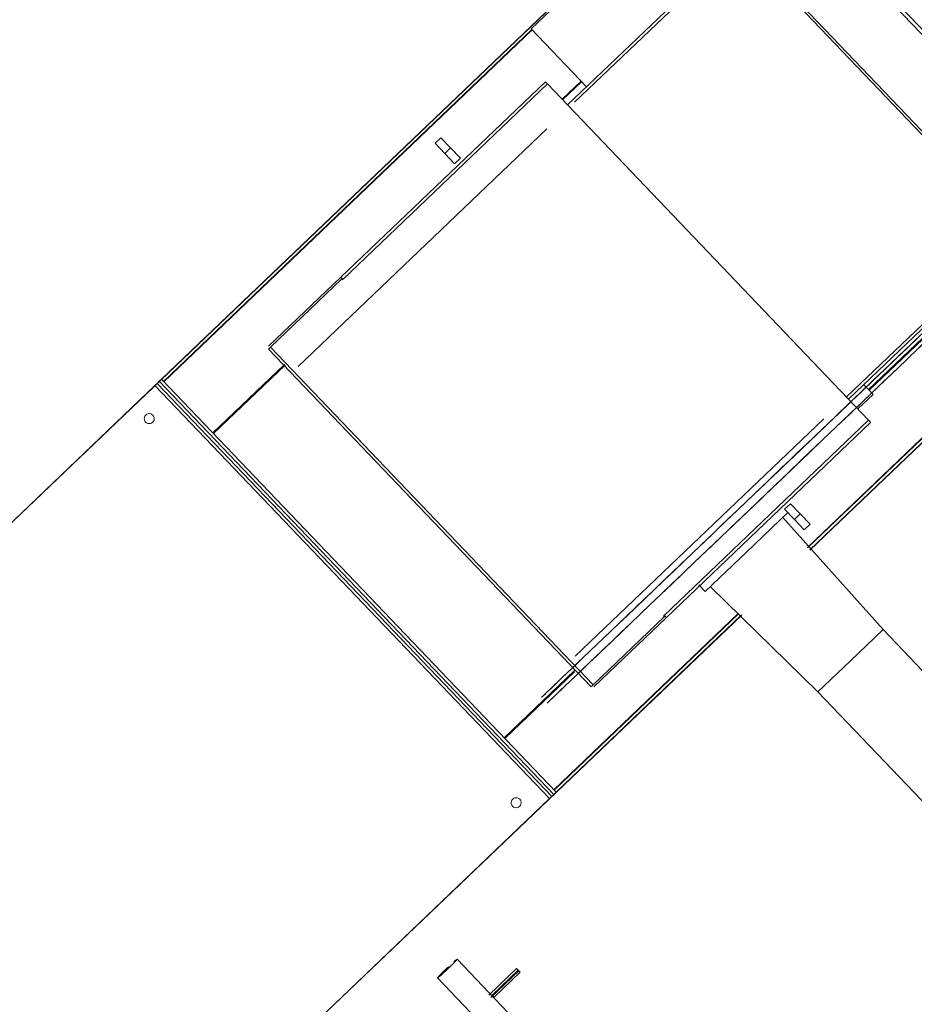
# Model space of a CAD drawing. Header units: metres. Extents: x 135583 to 135939, y 457896 to 458258.
# Tile 251 of 256: x 135774.347 to 135775.24, y 457947.845 to 457948.827. Entities that reach past the tile are written whole.
import ezdxf

# ---------------------------------------------------------------- set-up
doc = ezdxf.new("R2010")
doc.units = ezdxf.units.M
doc.layers.add('NIEUWE INSTALLATIE', color=250, linetype='Continuous', lineweight=0)

msp = doc.modelspace()

# ---------------------------------------------------------------- linework, layer by layer
at = {"layer": 'NIEUWE INSTALLATIE'}
for p, q in [((135775.39213, 457948.66123), (135775.11579, 457948.95043)), ((135775.39468, 457948.66367), (135775.11835, 457948.95288)), ((135774.95845, 457948.91775), (135773.88116, 457947.88841)), ((135775.06421, 457948.90529), (135774.89368, 457948.74236)), ((135774.90077, 457948.74498), (135775.06581, 457948.90268)), ((135775.34214, 457948.61347), (135775.06581, 457948.90268)), ((135775.06759, 457948.90438), (135775.34393, 457948.61517)), ((135774.48854, 457948.46866), (135774.92235, 457948.88316)), ((135774.8574, 457948.81834), (135774.9297, 457948.88742)), ((135774.49061, 457948.46649), (135774.85809, 457948.81761)), ((135774.49089, 457948.4662), (135774.85836, 457948.81732)), ((135774.91266, 457948.76049), (135774.8574, 457948.81834)), ((135774.87157, 457948.76549), (135774.66761, 457948.57061)), ((135774.87364, 457948.76332), (135774.66968, 457948.56844)), ((135774.87364, 457948.76332), (135775.19419, 457948.42784)), ((135774.88829, 457948.748), (135774.90727, 457948.76614)), ((135774.88884, 457948.74742), (135774.90783, 457948.76556)), ((135774.62498, 457948.48147), (135774.87298, 457948.71843)), ((135774.76151, 457948.70409), (135774.76729, 457948.70961)), ((135774.76151, 457948.70409), (135774.77128, 457948.69386)), ((135774.77706, 457948.69939), (135774.76729, 457948.70961)), ((135774.77128, 457948.69386), (135774.77706, 457948.69939)), ((135774.77128, 457948.69386), (135774.78105, 457948.68364)), ((135774.78683, 457948.68916), (135774.77706, 457948.69939)), ((135774.78105, 457948.68364), (135774.78683, 457948.68916)), ((135775.34214, 457948.61347), (135775.17208, 457948.45098)), ((135775.34468, 457948.61175), (135775.17416, 457948.44881)), ((135774.66761, 457948.57061), (135774.59531, 457948.50153)), ((135774.59741, 457948.50077), (135774.66827, 457948.56847)), ((135774.66827, 457948.56847), (135774.66896, 457948.56775)), ((135774.66896, 457948.56775), (135774.66827, 457948.56847)), ((135774.6683, 457948.56851), (135774.66899, 457948.56916)), ((135774.66896, 457948.56775), (135774.66968, 457948.56844)), ((135775.26431, 457948.52527), (135775.19418, 457948.45826)), ((135775.26486, 457948.52469), (135775.19473, 457948.45768)), ((135775.13537, 457948.29825), (135775.35232, 457948.50554)), ((135774.59524, 457948.4987), (135774.59741, 457948.50077)), ((135774.59524, 457948.4987), (135774.91717, 457948.16177)), ((135774.59741, 457948.50077), (135774.91934, 457948.16385)), ((135774.53979, 457948.41502), (135774.61129, 457948.48333)), ((135774.54035, 457948.41444), (135774.61184, 457948.48275)), ((135774.48637, 457948.46659), (135774.4842, 457948.46452)), ((135774.48854, 457948.46866), (135774.48637, 457948.46659)), ((135774.48637, 457948.46659), (135774.88014, 457948.05447)), ((135774.49061, 457948.46649), (135774.48854, 457948.46866)), ((135774.88231, 457948.05654), (135774.48854, 457948.46866)), ((135775.31377, 457948.4735), (135775.13305, 457948.30083)), ((135775.31405, 457948.47321), (135775.13332, 457948.30053)), ((135775.31612, 457948.47104), (135775.13533, 457948.2983)), ((135773.92675, 457947.93189), (135774.48203, 457948.46244)), ((135774.8758, 457948.05033), (135774.48203, 457948.46244)), ((135774.87797, 457948.0524), (135774.4842, 457948.46452)), ((135775.18348, 457948.43905), (135775.19867, 457948.45356)), ((135775.14931, 457948.42922), (135774.90131, 457948.19226)), ((135774.99023, 457948.23296), (135775.19419, 457948.42784)), ((135774.9923, 457948.23079), (135775.19626, 457948.42568)), ((135775.11616, 457948.34449), (135775.11037, 457948.33897)), ((135775.11037, 457948.33897), (135775.12014, 457948.32874)), ((135775.12593, 457948.33427), (135775.11616, 457948.34449)), ((135775.11369, 457948.33571), (135775.07237, 457948.29623)), ((135775.20853, 457948.21887), (135775.10852, 457948.33077)), ((135775.12593, 457948.33427), (135775.12014, 457948.32874)), ((135775.12014, 457948.32874), (135775.12991, 457948.31852)), ((135775.1357, 457948.32404), (135775.12593, 457948.33427)), ((135775.1357, 457948.32404), (135775.12991, 457948.31852)), ((135775.07237, 457948.29623), (135775.03105, 457948.25675)), ((135775.02468, 457948.26342), (135775.03105, 457948.25675)), ((135775.03622, 457948.26169), (135775.14346, 457948.15669)), ((135774.27502, 457947.4762), (135775.06749, 457948.23339)), ((135775.06397, 457948.23482), (135774.87996, 457948.059)), ((135775.06455, 457948.23482), (135774.88024, 457948.05871)), ((135775.06744, 457948.23344), (135774.88231, 457948.05654)), ((135774.9902, 457948.23155), (135774.91934, 457948.16385)), ((135774.92, 457948.16171), (135774.9923, 457948.23079)), ((135774.99023, 457948.23296), (135774.9895, 457948.23227)), ((135774.9895, 457948.23227), (135774.9902, 457948.23155)), ((135774.9902, 457948.23155), (135774.9895, 457948.23227)), ((135774.99092, 457948.23224), (135774.99023, 457948.23158)), ((135775.17599, 457948.18778), (135775.20853, 457948.21887)), ((135775.39963, 457948.01886), (135775.20853, 457948.21887)), ((135775.14346, 457948.15669), (135775.17599, 457948.18778)), ((135774.90077, 457948.17791), (135774.8305, 457948.11077)), ((135774.90077, 457948.1768), (135774.83105, 457948.11019)), ((135775.14346, 457948.15669), (135775.33456, 457947.95669)), ((135774.88014, 457948.05447), (135774.87797, 457948.0524)), ((135774.88231, 457948.05654), (135774.88014, 457948.05447)), ((135774.88024, 457948.05871), (135774.88231, 457948.05654)), ((135774.8758, 457948.05033), (135774.32053, 457947.51977)), ((135774.87797, 457948.0524), (135774.8758, 457948.05033)), ((135775.33562, 457947.31208), (135774.78346, 457947.88997)), ((135774.81505, 457947.854), (135774.84293, 457947.88064)), ((135774.845, 457947.87847), (135774.81712, 457947.85184)), ((135774.84439, 457947.8791), (135774.81837, 457947.85423)), ((135774.82044, 457947.85206), (135774.84647, 457947.87693)), ((135774.84293, 457947.88064), (135774.84439, 457947.8791)), ((135774.84439, 457947.8791), (135774.84647, 457947.87693)), ((135774.76401, 457947.87138), (135775.31617, 457947.29349)), ((135774.81837, 457947.85423), (135774.82044, 457947.85206))]:
    msp.add_line(p, q, dxfattribs=at)
for centre, major_axis, ratio, start_param, end_param in [((135775.37396, 457948.63488), (-0.28921, -0.27633), 0.000001, 4.604048, 10.806007), ((135774.87364, 457948.76332), (-0.00207, 0.00217), 0.000001, 0, 1.570796), ((135775.16258, 457948.42184), (-0.28921, -0.27633), 0.000001, 3.566528, 9.602509), ((135775.15705, 457948.42763), (-0.28921, -0.27633), 0.000001, 4.07879, 9.247047), ((135774.66968, 457948.56844), (-0.00207, 0.00217), 0.000001, 0, 1.570796), ((135774.48203, 457948.46244), (-0.00217, -0.00207), 0.000001, 1.570797, 3.141593), ((135775.1883, 457948.4644), (-0.01036, 0.01085), 0.000001, 1.682568, 3.141593), ((135774.47633, 457948.42933), (-0.00473, 0.00161), 1, 5.803245, 8.944838), ((135774.47633, 457948.42933), (-0.00449, -0.00221), 1, 1.876229, 5.017822), ((135775.19419, 457948.42784), (-0.00207, 0.00217), 0.000001, 1.570796, 3.141593), ((135774.99023, 457948.23296), (-0.00207, 0.00217), 0.000001, 1.570796, 3.141593), ((135774.91934, 457948.16385), (-0.00217, -0.00207), 0.000001, 4.712389, 6.283186), ((135774.84247, 457948.04613), (-0.00499, -0.00032), 1, 5.410495, 8.552088), ((135774.84247, 457948.04613), (-0.00112, 0.00487), 1, 3.678849, 6.820442), ((135774.77373, 457947.88067), (-0.00972, -0.00929), 0.042553, 0, 3.141592), ((135774.77373, 457947.88067), (-0.00972, -0.00929), 0.042553, 3.141593, 3.92699), ((135774.77373, 457947.88067), (-0.00972, -0.00929), 0.042553, 4.712388, 6.283185), ((135774.77373, 457947.88067), (-0.00828, -0.00791), 0.042553, 4.546605, 5.235987), ((135774.77373, 457947.88067), (-0.00828, -0.00791), 0.042553, 1.047197, 1.817359)]:
    msp.add_ellipse(centre, major_axis=major_axis, ratio=ratio, start_param=start_param, end_param=end_param, dxfattribs=at)

doc.saveas('drawing.dxf')
